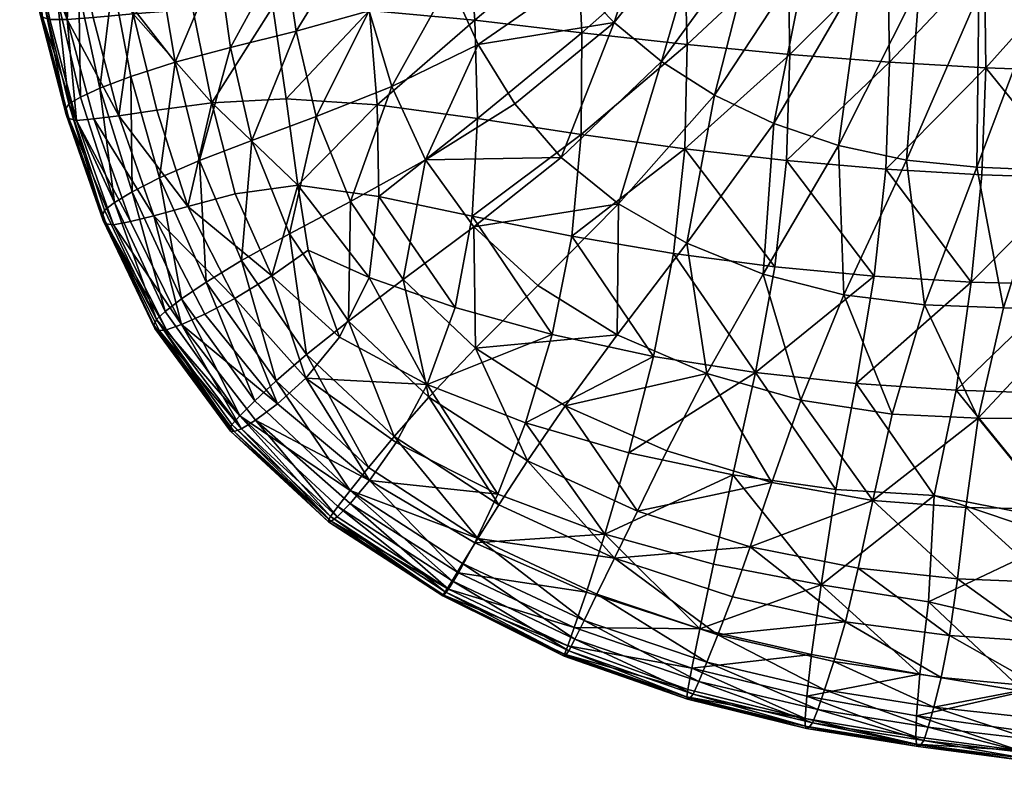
# Model space of a CAD drawing. Header units: inches. Extents: x -113 to 1, y -64 to 1.
# Tile 41 of 256: x -25 to -16, y -64 to -57. Entities that reach past the tile are written whole.
import ezdxf

# ---------------------------------------------------------------- set-up
doc = ezdxf.new("R2010")
doc.units = ezdxf.units.IN
doc.header["$MEASUREMENT"] = 0
doc.layers.add('AFUCH-3-STUP', color=5, linetype='Continuous')

msp = doc.modelspace()

# ---------------------------------------------------------------- meshes
at = {"layer": 'AFUCH-3-STUP'}
mesh = msp.add_polyface(dxfattribs=at)
corners = [(-15.9495, -56.6717, 17.331), (-15.1122, -56.7016, 17.3394), (-15.1392, -55.773, 17.3728), (-15.9775, -55.7446, 17.3641), (-14.2997, -56.7203, 17.3461), (-17.6943, -57.5048, 17.2338), (-18.615, -57.4154, 17.179), (-18.6362, -58.3491, 17.1236), (-17.7237, -58.453, 17.1669), (-16.8003, -57.5733, 17.2668), (-16.8344, -58.53, 17.1973), (-15.9368, -57.6226, 17.292), (-17.7136, -56.5696, 17.2685), (-18.6426, -56.4973, 17.2195), (-16.8158, -56.6273, 17.3051), (-15.1026, -57.6515, 17.3009), (-15.1389, -58.6077, 17.2389), (-17.7479, -55.658, 17.2969), (-16.8458, -55.7056, 17.3352), (-17.5322, -56.5957, 13.1543), (-17.997, -56.4048, 13.1476), (-17.4202, -55.0777, 13.1413), (-17.0439, -56.7534, 13.1597), (-16.9505, -55.1728, 13.1412), (-16.5321, -56.8745, 13.1603), (-16.473, -55.2517, 13.1412), (-16, -56.9573, 13.1631), (-15.9867, -55.3117, 13.1411), (-15.4508, -57.0054, 13.163), (-15.4928, -55.3555, 13.1412), (-14.8886, -57.0305, 13.1631), (-14.9917, -55.3861, 13.1412), (-18.3695, -57.868, 13.3288), (-17.8386, -58.1209, 13.3442), (-17.2595, -58.3175, 13.354), (-16.649, -58.4497, 13.3627), (-16.0196, -58.5144, 13.3655), (-15.3836, -58.5396, 13.3626), (-14.7487, -58.5544, 13.3584), (-14.323, -57.0515, 13.1634)]
mesh.append_faces([[corners[k] for k in face] for face in [(0, 1, 2), (2, 3, 0), (2, 1, 4), (5, 6, 7), (7, 8, 5), (9, 5, 8), (8, 10, 9), (11, 9, 10), (12, 13, 6), (6, 5, 12), (14, 12, 5), (5, 9, 14), (0, 14, 9), (9, 11, 0), (1, 0, 11), (11, 15, 1), (16, 15, 11), (4, 1, 15), (13, 12, 17), (12, 14, 18), (14, 0, 3), (19, 20, 21), (22, 19, 23), (24, 22, 25), (26, 24, 27), (28, 26, 29), (30, 28, 31), (20, 19, 32), (33, 32, 19), (19, 22, 33), (34, 33, 22), (22, 24, 34), (35, 34, 24), (24, 26, 35), (36, 35, 26), (26, 28, 36), (37, 36, 28), (28, 30, 37), (38, 37, 30), (30, 39, 38)]], dxfattribs={"vtx0": -1, "vtx1": -1, "vtx2": -1})
mesh = msp.add_polyface(dxfattribs=at)
corners = [(-19.2708, -55.6866, 13.1455), (-19.9774, -56.4137, 13.2684), (-20.2726, -55.9785, 13.2412), (-20.7415, -56.8517, 13.4455), (-20.9434, -56.2849, 13.3998), (-21.1109, -55.7061, 13.3578), (-21.6023, -56.4527, 13.5496), (-21.4633, -57.1129, 13.6053), (-21.262, -57.7898, 13.6608), (-20.4885, -57.4127, 13.4787), (-19.6461, -56.8288, 13.2893), (-19.2696, -57.2163, 13.302), (-20.1594, -57.9446, 13.5021), (-20.9587, -58.4479, 13.6942), (-21.9385, -58.0602, 13.8179), (-20.5185, -57.1968, 17.0239), (-21.4611, -57.1084, 16.9049), (-21.3925, -57.9549, 16.8595), (-20.4923, -58.0776, 16.9675), (-19.5599, -57.3087, 17.116), (-19.5635, -58.2195, 17.0568), (-18.615, -57.4154, 17.179), (-18.6362, -58.3491, 17.1236), (-20.5819, -56.3273, 17.0589), (-21.5526, -56.2637, 16.9339), (-19.6013, -56.4128, 17.1527), (-18.6426, -56.4973, 17.2195), (-20.6534, -55.472, 17.0771), (-19.6554, -55.5361, 17.1763), (-18.6844, -55.6007, 17.2463), (-18.8652, -55.9439, 13.1464), (-18.4407, -56.1849, 13.1472), (-18.8459, -57.5657, 13.3142), (-17.997, -56.4048, 13.1476), (-18.3695, -57.868, 13.3288), (-19.7439, -58.4257, 13.5117), (-19.2289, -58.8422, 13.5265)]
mesh.append_faces([[corners[k] for k in face] for face in [(0, 1, 2), (3, 4, 2), (2, 1, 3), (5, 4, 6), (7, 6, 4), (4, 3, 7), (8, 7, 3), (3, 9, 8), (10, 9, 3), (3, 1, 10), (11, 12, 9), (9, 10, 11), (13, 8, 9), (9, 12, 13), (7, 8, 14), (15, 16, 17), (17, 18, 15), (19, 15, 18), (18, 20, 19), (21, 19, 20), (20, 22, 21), (23, 24, 16), (16, 15, 23), (25, 23, 15), (15, 19, 25), (26, 25, 19), (19, 21, 26), (24, 23, 27), (23, 25, 28), (25, 26, 29), (10, 1, 0), (0, 30, 10), (11, 10, 30), (30, 31, 11), (32, 11, 31), (31, 33, 32), (34, 32, 33), (35, 12, 11), (11, 32, 35), (32, 34, 36)]], dxfattribs={"vtx0": -1, "vtx1": -1, "vtx2": -1})
mesh = msp.add_polyface(dxfattribs=at)
corners = [(-23.3406, -56.7532, 14.0517), (-23.4218, -55.9797, 14.0217), (-22.8844, -55.9173, 13.841), (-22.8174, -56.6574, 13.8776), (-22.2302, -56.5638, 13.711), (-22.3034, -55.8648, 13.669), (-23.7628, -56.8513, 14.227), (-23.8715, -56.0502, 14.2025), (-23.2048, -57.5737, 14.1007), (-23.5994, -57.7013, 14.2556), (-21.706, -55.8037, 13.5089), (-21.6023, -56.4527, 13.5496), (-22.1199, -57.2935, 13.7631), (-21.4633, -57.1129, 13.6053), (-21.9385, -58.0602, 13.8179), (-21.6315, -58.8204, 13.8598), (-21.262, -57.7898, 13.6608), (-22.707, -57.4396, 13.9248), (-22.5159, -58.2728, 13.9746), (-22.9845, -58.4535, 14.1357), (-23.3431, -58.6095, 14.2815), (-23.5896, -58.7343, 14.4296), (-23.8774, -57.8065, 14.4136), (-21.3925, -57.9549, 16.8595), (-22.2088, -57.9008, 16.7394), (-22.1039, -58.6752, 16.694), (-22.8743, -57.9359, 16.6102), (-22.3278, -57.0758, 16.772), (-23.0462, -57.0974, 16.6332), (-23.5808, -57.138, 16.509), (-23.3677, -58.001, 16.4949), (-21.4611, -57.1084, 16.9049), (-23.1928, -56.2576, 16.6435), (-23.7458, -56.2839, 16.5104), (-23.7089, -58.0522, 16.3841), (-23.9382, -57.1707, 16.3794), (-22.4477, -56.243, 16.7897), (-21.5526, -56.2637, 16.9339)]
mesh.append_faces([[corners[k] for k in face] for face in [(0, 1, 2), (2, 3, 0), (4, 3, 2), (2, 5, 4), (6, 7, 1), (1, 0, 6), (8, 9, 6), (6, 0, 8), (10, 11, 4), (12, 4, 11), (11, 13, 12), (14, 12, 13), (15, 14, 16), (17, 3, 4), (4, 12, 17), (18, 17, 12), (12, 14, 18), (8, 0, 3), (3, 17, 8), (19, 8, 17), (17, 18, 19), (20, 9, 8), (8, 19, 20), (23, 24, 25), (25, 24, 26), (27, 28, 26), (26, 24, 27), (29, 30, 26), (26, 28, 29), (31, 27, 24), (24, 23, 31), (32, 33, 29), (29, 28, 32), (34, 30, 29), (36, 32, 28), (28, 27, 36), (37, 36, 27), (27, 31, 37)]], dxfattribs={"vtx0": -1, "vtx1": -1, "vtx2": -1})
mesh.append_faces([[corners[k] for k in face] for face in [(29, 35, 34)]], dxfattribs={"vtx0": -1, "vtx2": -1})
mesh.append_faces([[corners[k] for k in face] for face in [(21, 22, 9)]], dxfattribs={"vtx1": -1, "vtx2": -1})
mesh = msp.add_polyface(dxfattribs=at)
corners = [(-24.0669, -56.9338, 14.3966), (-24.2004, -56.1109, 14.3794), (-23.8715, -56.0502, 14.2025), (-23.7628, -56.8513, 14.227), (-23.8774, -57.8065, 14.4136), (-23.5994, -57.7013, 14.2556), (-24.2598, -56.994, 14.5859), (-24.4135, -56.1547, 14.5708), (-24.052, -57.8851, 14.5968), (-24.3773, -57.0422, 14.8208), (-24.5379, -56.1896, 14.8127), (-24.1563, -57.9458, 14.8276), (-24.4153, -57.0865, 15.1248), (-24.5858, -56.2263, 15.1167), (-24.1837, -57.9945, 15.1316), (-23.7481, -58.8297, 14.6034), (-24.4161, -57.1313, 15.4633), (-24.5969, -56.2668, 15.4537), (-24.1814, -58.0408, 15.4699), (-24.3937, -57.1693, 15.7829), (-24.5746, -56.3015, 15.7737), (-24.1563, -58.0774, 15.7935), (-24.0886, -58.0941, 16.0595), (-24.3272, -57.1908, 16.0463), (-24.5063, -56.3225, 16.0331), (-24.1725, -57.1886, 16.2397), (-23.9319, -58.0808, 16.2452), (-24.1146, -56.3076, 16.3761), (-23.9382, -57.1707, 16.3794), (-23.5808, -57.138, 16.509), (-23.7458, -56.2839, 16.5104), (-24.3547, -56.3223, 16.2318), (-23.7089, -58.0522, 16.3841)]
mesh.append_faces([[corners[k] for k in face] for face in [(2, 3, 0), (3, 5, 4), (12, 13, 10), (14, 12, 9), (16, 17, 13), (13, 12, 16), (18, 16, 12), (12, 14, 18), (19, 20, 17), (17, 16, 19), (21, 19, 16), (16, 18, 21), (19, 21, 22), (24, 20, 19), (29, 30, 27)]], dxfattribs={"vtx0": -1, "vtx1": -1, "vtx2": -1})
mesh.append_faces([[corners[k] for k in face] for face in [(11, 8, 15), (19, 23, 24), (25, 23, 22), (22, 26, 25), (25, 28, 27), (27, 31, 25)]], dxfattribs={"vtx0": -1, "vtx2": -1})
mesh.append_faces([[corners[k] for k in face] for face in [(0, 1, 2), (4, 0, 3), (6, 7, 1), (1, 0, 6), (8, 6, 0), (0, 4, 8), (9, 10, 7), (7, 6, 9), (11, 9, 6), (6, 8, 11), (10, 9, 12), (9, 11, 14), (22, 23, 19), (15, 8, 4), (27, 28, 29), (25, 31, 24), (24, 23, 25), (32, 28, 25), (25, 26, 32)]], dxfattribs={"vtx1": -1, "vtx2": -1})
mesh = msp.add_polyface(dxfattribs=at)
corners = [(-20.4908, -61.8402, 14.3243), (-20.3023, -61.5385, 14.1828), (-19.2662, -62.0156, 14.1906), (-19.4239, -62.34, 14.3252), (-20.0458, -61.1457, 14.0424), (-19.0607, -61.5945, 14.0495), (-18.0494, -61.914, 14.0602), (-18.2084, -62.3634, 14.1994), (-19.2289, -58.8422, 13.5265), (-19.9524, -59.5723, 13.7052), (-20.5271, -59.0478, 13.7067), (-19.7439, -58.4257, 13.5117), (-20.5118, -60.1352, 13.8741), (-19.7065, -60.6519, 13.8781), (-19.2427, -60.0145, 13.7154), (-18.4368, -60.363, 13.7336), (-18.7954, -61.0562, 13.8959), (-17.855, -61.3389, 13.9047), (-19.5167, -62.3213, 16.4108), (-20.5174, -61.8804, 16.398), (-20.6635, -62.1468, 16.2451), (-18.2045, -61.2686, 16.7896), (-19.1381, -61.0721, 16.7484), (-19.3512, -61.8024, 16.5808), (-18.3792, -62.0689, 16.6086), (-20.0636, -60.8038, 16.6983), (-20.3121, -61.4419, 16.5477), (-18.7361, -59.2862, 17.0322), (-18.9159, -60.2081, 16.9059), (-18.0034, -60.354, 16.9497), (-20.9456, -60.4612, 16.6433), (-19.823, -60.0109, 16.8419), (-19.6474, -59.1311, 16.9666), (-20.5408, -58.9515, 16.8808), (-19.5635, -58.2195, 17.0568), (-20.4923, -58.0776, 16.9675), (-18.6362, -58.3491, 17.1236), (-18.8459, -57.5657, 13.3142), (-18.6184, -59.1949, 13.5358), (-18.3695, -57.868, 13.3288)]
mesh.append_faces([[corners[k] for k in face] for face in [(0, 1, 2), (2, 3, 0), (4, 5, 2), (2, 1, 4), (6, 7, 2), (2, 5, 6), (8, 9, 10), (10, 11, 8), (12, 13, 4), (14, 13, 12), (12, 9, 14), (15, 16, 13), (13, 14, 15), (5, 4, 13), (13, 16, 5), (5, 16, 17), (21, 22, 23), (23, 24, 21), (25, 26, 23), (23, 22, 25), (23, 26, 19), (27, 28, 29), (29, 28, 22), (30, 25, 31), (28, 31, 25), (25, 22, 28), (31, 32, 33), (34, 35, 33), (33, 32, 34), (28, 27, 32), (32, 31, 28), (36, 34, 32), (32, 27, 36), (8, 11, 37), (38, 8, 39), (14, 9, 8), (8, 38, 14), (15, 14, 38)]], dxfattribs={"vtx0": -1, "vtx1": -1, "vtx2": -1})
mesh.append_faces([[corners[k] for k in face] for face in [(18, 19, 20), (19, 18, 23)]], dxfattribs={"vtx1": -1, "vtx2": -1})
mesh = msp.add_polyface(dxfattribs=at)
corners = [(-14.5567, -60.7636, 13.7128), (-14.4081, -59.7866, 13.5438), (-13.7291, -59.7948, 13.5363), (-13.8448, -60.7553, 13.702), (-14.1201, -58.5719, 13.3545), (-13.4997, -58.5976, 13.3519), (-13.131, -60.7451, 13.691), (-14.601, -61.572, 13.8706), (-15.22, -59.5647, 17.1516), (-16.0697, -59.5441, 17.1381), (-16.2047, -60.5116, 17.0143), (-15.3053, -60.5401, 17.0325), (-15.2527, -61.6804, 16.8478), (-14.4635, -61.2102, 16.9419), (-14.4495, -60.4354, 17.0584), (-14.3889, -59.541, 17.1615), (-15.1389, -58.6077, 17.2389), (-15.9732, -58.5824, 17.2288), (-16.8344, -58.53, 17.1973), (-14.3256, -58.6077, 17.2456), (-13.637, -60.3752, 17.0717), (-13.5784, -59.5016, 17.1676), (-13.5275, -58.5867, 17.2461), (-13.4997, -57.6573, 17.3005), (-15.1026, -57.6515, 17.3009), (-13.6929, -61.1594, 16.958), (-15.09, -59.7806, 13.5518), (-14.7487, -58.5544, 13.3584), (-15.2722, -60.7676, 13.7248), (-16.0051, -60.7634, 13.7355), (-15.7799, -59.7737, 13.5598), (-15.3836, -58.5396, 13.3626), (-16.486, -59.7462, 13.5645), (-15.9368, -57.6226, 17.292), (-16.649, -58.4497, 13.3627), (-16.0196, -58.5144, 13.3655)]
mesh.append_faces([[corners[k] for k in face] for face in [(0, 1, 2), (2, 3, 0), (4, 5, 2), (2, 1, 4), (6, 3, 2), (7, 0, 3), (8, 9, 10), (10, 11, 8), (12, 11, 10), (13, 14, 11), (15, 8, 11), (11, 14, 15), (16, 17, 9), (9, 8, 16), (9, 17, 18), (19, 16, 8), (8, 15, 19), (20, 21, 15), (15, 14, 20), (22, 19, 15), (15, 21, 22), (19, 22, 23), (24, 16, 19), (25, 20, 14), (14, 13, 25), (26, 27, 4), (4, 1, 26), (0, 28, 26), (26, 1, 0), (29, 30, 26), (26, 28, 29), (31, 27, 26), (26, 30, 31), (32, 30, 29), (28, 0, 7), (18, 17, 33), (33, 17, 16), (34, 35, 32), (30, 32, 35), (35, 31, 30)]], dxfattribs={"vtx0": -1, "vtx1": -1, "vtx2": -1})
mesh = msp.add_polyface(dxfattribs=at)
corners = [(-23.8547, -58.9478, 15.1382), (-23.8363, -58.8994, 14.8381), (-23.3694, -59.878, 14.8447), (-23.3944, -59.9275, 15.1444), (-23.7481, -58.8297, 14.6034), (-23.2934, -59.805, 14.6018), (-24.1814, -58.0408, 15.4699), (-24.1837, -57.9945, 15.1316), (-23.8485, -58.9895, 15.472), (-24.1563, -57.9458, 14.8276), (-23.3848, -59.9574, 15.4724), (-23.8213, -59.0208, 15.7951), (-24.1563, -58.0774, 15.7935), (-23.7569, -59.0295, 16.0655), (-24.0886, -58.0941, 16.0595), (-23.348, -59.9759, 15.7879), (-23.2813, -59.9701, 16.0596), (-23.6052, -59.0005, 16.2545), (-23.9319, -58.0808, 16.2452), (-23.1454, -59.9224, 16.2635), (-22.9269, -59.5438, 14.2984), (-23.3431, -58.6095, 14.2815), (-22.9845, -58.4535, 14.1357), (-23.5994, -57.7013, 14.2556), (-23.5896, -58.7343, 14.4296), (-23.1461, -59.6925, 14.435), (-23.8774, -57.8065, 14.4136), (-23.3942, -58.949, 16.3853), (-22.9374, -59.8297, 16.3868), (-23.0905, -58.8661, 16.4862), (-22.6669, -58.7526, 16.5854), (-22.8743, -57.9359, 16.6102), (-23.3677, -58.001, 16.4949), (-23.7089, -58.0522, 16.3841), (-22.668, -59.6902, 16.4823)]
mesh.append_faces([[corners[k] for k in face] for face in [(2, 3, 0), (6, 7, 0), (0, 8, 6), (0, 7, 9), (10, 8, 0), (0, 3, 10), (11, 12, 6), (6, 8, 11), (12, 11, 13), (10, 15, 11), (11, 8, 10), (11, 15, 16), (20, 21, 22), (23, 21, 24), (21, 20, 25), (29, 30, 31), (31, 32, 29), (29, 32, 33), (34, 29, 27)]], dxfattribs={"vtx0": -1, "vtx1": -1, "vtx2": -1})
mesh.append_faces([[corners[k] for k in face] for face in [(0, 1, 2), (4, 1, 9), (27, 17, 19), (19, 28, 27)]], dxfattribs={"vtx0": -1, "vtx2": -1})
mesh.append_faces([[corners[k] for k in face] for face in [(4, 5, 2), (2, 1, 4), (9, 1, 0), (13, 14, 12), (16, 13, 11), (17, 18, 14), (14, 13, 17), (19, 17, 13), (13, 16, 19), (25, 24, 21), (26, 24, 4), (5, 4, 24), (24, 25, 5), (27, 33, 18), (18, 17, 27), (33, 27, 29), (27, 28, 34)]], dxfattribs={"vtx1": -1, "vtx2": -1})
mesh = msp.add_polyface(dxfattribs=at)
corners = [(-21.262, -57.7898, 13.6608), (-20.9587, -58.4479, 13.6942), (-21.6315, -58.8204, 13.8598), (-21.1594, -59.5208, 13.8741), (-20.5271, -59.0478, 13.7067), (-19.7439, -58.4257, 13.5117), (-20.1594, -57.9446, 13.5021), (-20.5118, -60.1352, 13.8741), (-19.9524, -59.5723, 13.7052), (-22.1789, -59.1117, 14.0207), (-22.5159, -58.2728, 13.9746), (-21.9385, -58.0602, 13.8179), (-21.6506, -59.8918, 14.0377), (-20.9285, -60.5748, 14.0423), (-22.6077, -59.35, 14.164), (-22.9845, -58.4535, 14.1357), (-22.026, -60.1921, 14.1816), (-22.9269, -59.5438, 14.2984), (-22.2988, -60.4286, 14.3122), (-22.4885, -60.6063, 14.4458), (-23.1461, -59.6925, 14.435), (-21.4651, -59.5031, 16.703), (-21.7309, -60.0361, 16.5926), (-20.9456, -60.4612, 16.6433), (-20.6934, -59.7706, 16.7725), (-22.1039, -58.6752, 16.694), (-21.3787, -58.7767, 16.7904), (-21.3925, -57.9549, 16.8595), (-22.8743, -57.9359, 16.6102), (-22.6669, -58.7526, 16.5854), (-22.337, -59.4861, 16.5712), (-22.0117, -59.2574, 16.6502), (-20.4923, -58.0776, 16.9675), (-20.5408, -58.9515, 16.8808), (-19.823, -60.0109, 16.8419), (-23.0905, -58.8661, 16.4862), (-22.668, -59.6902, 16.4823), (-22.9374, -59.8297, 16.3868), (-22.2873, -60.6345, 16.3878), (-22.0336, -60.4025, 16.4911)]
mesh.append_faces([[corners[k] for k in face] for face in [(0, 1, 2), (3, 2, 1), (1, 4, 3), (5, 4, 1), (1, 6, 5), (7, 3, 4), (4, 8, 7), (9, 10, 11), (11, 2, 9), (12, 9, 2), (2, 3, 12), (13, 12, 3), (14, 15, 10), (10, 9, 14), (16, 14, 9), (9, 12, 16), (15, 14, 17), (18, 17, 14), (14, 16, 18), (21, 22, 23), (23, 24, 21), (25, 26, 27), (28, 29, 25), (30, 31, 25), (25, 29, 30), (21, 26, 25), (25, 31, 21), (32, 27, 26), (26, 33, 32), (24, 33, 26), (26, 21, 24), (33, 24, 34), (30, 29, 35), (35, 36, 30), (30, 36, 39), (39, 22, 30), (31, 30, 22), (22, 21, 31)]], dxfattribs={"vtx0": -1, "vtx1": -1, "vtx2": -1})
mesh.append_faces([[corners[k] for k in face] for face in [(36, 37, 38)]], dxfattribs={"vtx0": -1, "vtx2": -1})
mesh.append_faces([[corners[k] for k in face] for face in [(19, 20, 17)]], dxfattribs={"vtx1": -1, "vtx2": -1})
mesh = msp.add_polyface(dxfattribs=at)
corners = [(-17.855, -61.3389, 13.9047), (-18.0494, -61.914, 14.0602), (-19.0607, -61.5945, 14.0495), (-16.939, -59.4904, 17.1139), (-17.8292, -59.4058, 17.0791), (-18.0034, -60.354, 16.9497), (-17.1006, -60.4527, 16.9858), (-18.7361, -59.2862, 17.0322), (-19.1381, -61.0721, 16.7484), (-18.2045, -61.2686, 16.7896), (-17.2817, -61.3997, 16.8199), (-16.0697, -59.5441, 17.1381), (-16.2047, -60.5116, 17.0143), (-16.4018, -61.4548, 16.8564), (-16.8344, -58.53, 17.1973), (-18.3792, -62.0689, 16.6086), (-17.4133, -62.2544, 16.6285), (-16.4525, -62.4091, 16.6363), (-16.9513, -61.5, 13.9087), (-16.7769, -60.7259, 13.7413), (-16.0051, -60.7634, 13.7355), (-16.486, -59.7462, 13.5645), (-16.192, -62.2029, 14.06), (-17.0819, -62.1073, 14.0655), (-17.596, -60.6, 13.7451), (-17.7237, -58.453, 17.1669), (-18.6362, -58.3491, 17.1236), (-18.3695, -57.868, 13.3288), (-17.8386, -58.1209, 13.3442), (-18.6184, -59.1949, 13.5358), (-17.9324, -59.4724, 13.5474), (-17.2595, -58.3175, 13.354), (-17.2097, -59.657, 13.5567), (-16.649, -58.4497, 13.3627), (-18.4368, -60.363, 13.7336), (-18.7954, -61.0562, 13.8959)]
mesh.append_faces([[corners[k] for k in face] for face in [(0, 1, 2), (3, 4, 5), (5, 6, 3), (5, 4, 7), (8, 9, 5), (10, 6, 5), (5, 9, 10), (11, 3, 6), (6, 12, 11), (13, 12, 6), (6, 10, 13), (14, 3, 11), (9, 15, 16), (16, 10, 9), (13, 10, 16), (16, 17, 13), (18, 19, 20), (20, 19, 21), (22, 23, 18), (1, 0, 18), (18, 23, 1), (24, 19, 18), (18, 0, 24), (4, 25, 26), (26, 7, 4), (3, 14, 25), (25, 4, 3), (27, 28, 29), (30, 29, 28), (28, 31, 30), (32, 30, 31), (31, 33, 32), (21, 32, 33), (29, 30, 34), (24, 34, 30), (30, 32, 24), (19, 24, 32), (32, 21, 19), (0, 35, 34), (34, 24, 0)]], dxfattribs={"vtx0": -1, "vtx1": -1, "vtx2": -1})
mesh = msp.add_polyface(dxfattribs=at)
corners = [(-22.6244, -60.7399, 14.6135), (-22.4885, -60.6063, 14.4458), (-21.6345, -61.4101, 14.4556), (-21.7445, -61.5523, 14.6279), (-22.2988, -60.4286, 14.3122), (-21.4702, -61.2026, 14.3225), (-21.8124, -61.6431, 14.863), (-22.6949, -60.82, 14.8552), (-23.3694, -59.878, 14.8447), (-23.2934, -59.805, 14.6018), (-23.1461, -59.6925, 14.435), (-22.7064, -60.8524, 15.1538), (-23.3944, -59.9275, 15.1444), (-21.8268, -61.6713, 15.1573), (-22.706, -60.8787, 15.4755), (-23.3848, -59.9574, 15.4724), (-21.8294, -61.6912, 15.4751), (-21.8051, -61.6843, 15.787), (-22.6735, -60.8811, 15.7897), (-23.348, -59.9759, 15.7879), (-22.6101, -60.8579, 16.0612), (-21.7519, -61.6454, 16.0611), (-21.2416, -60.9271, 14.1886), (-22.026, -60.1921, 14.1816), (-21.6506, -59.8918, 14.0377), (-22.9269, -59.5438, 14.2984), (-22.4845, -60.7804, 16.2595), (-23.1454, -59.9224, 16.2635), (-23.2813, -59.9701, 16.0596), (-22.2873, -60.6345, 16.3878), (-22.9374, -59.8297, 16.3868), (-21.6349, -61.5254, 16.25), (-21.4607, -61.3205, 16.3926), (-22.0336, -60.4025, 16.4911), (-22.668, -59.6902, 16.4823)]
mesh.append_faces([[corners[k] for k in face] for face in [(4, 5, 2), (11, 12, 8), (13, 11, 7), (14, 15, 12), (12, 11, 14), (16, 14, 11), (11, 13, 16), (17, 18, 14), (14, 16, 17), (19, 15, 14), (14, 18, 19), (20, 18, 17), (22, 23, 24), (5, 4, 23), (23, 22, 5), (25, 4, 1), (19, 18, 20), (29, 33, 34)]], dxfattribs={"vtx0": -1, "vtx1": -1, "vtx2": -1})
mesh.append_faces([[corners[k] for k in face] for face in [(0, 1, 2), (2, 3, 0), (8, 9, 0), (0, 7, 8), (17, 21, 20), (20, 26, 27), (27, 28, 20), (21, 31, 26), (26, 20, 21), (33, 29, 32)]], dxfattribs={"vtx0": -1, "vtx2": -1})
mesh.append_faces([[corners[k] for k in face] for face in [(2, 1, 4), (6, 7, 0), (0, 3, 6), (10, 1, 0), (0, 9, 10), (8, 7, 11), (7, 6, 13), (29, 30, 27), (27, 26, 29), (32, 29, 26), (26, 31, 32), (20, 28, 19)]], dxfattribs={"vtx1": -1, "vtx2": -1})
mesh = msp.add_polyface(dxfattribs=at)
corners = [(-21.6345, -61.4101, 14.4556), (-21.4702, -61.2026, 14.3225), (-20.4908, -61.8402, 14.3243), (-20.6269, -62.0644, 14.4654), (-21.2416, -60.9271, 14.1886), (-20.3023, -61.5385, 14.1828), (-20.7205, -62.2187, 14.6377), (-21.7445, -61.5523, 14.6279), (-19.6207, -62.7429, 14.641), (-20.7831, -62.3194, 14.8645), (-21.8124, -61.6431, 14.863), (-19.6761, -62.8457, 14.8651), (-20.8044, -62.3504, 15.1508), (-21.8268, -61.6713, 15.1573), (-19.7054, -62.8847, 15.1464), (-20.8057, -62.3552, 15.4652), (-21.8294, -61.6912, 15.4751), (-19.718, -62.8944, 15.4593), (-20.7953, -62.3494, 15.7739), (-21.8051, -61.6843, 15.787), (-19.7144, -62.8766, 15.7621), (-20.755, -62.2953, 16.0466), (-21.7519, -61.6454, 16.0611), (-19.6853, -62.8017, 16.0272), (-21.6349, -61.5254, 16.25), (-20.6635, -62.1468, 16.2451), (-19.6262, -62.6385, 16.2438), (-21.1594, -59.5208, 13.8741), (-20.5118, -60.1352, 13.8741), (-20.9285, -60.5748, 14.0423), (-20.0458, -61.1457, 14.0424), (-21.6506, -59.8918, 14.0377), (-21.4607, -61.3205, 16.3926), (-20.5174, -61.8804, 16.398), (-21.224, -60.9793, 16.5178), (-22.0336, -60.4025, 16.4911), (-20.3121, -61.4419, 16.5477), (-20.9456, -60.4612, 16.6433), (-20.0636, -60.8038, 16.6983), (-19.823, -60.0109, 16.8419), (-20.6934, -59.7706, 16.7725), (-21.7309, -60.0361, 16.5926)]
mesh.append_faces([[corners[k] for k in face] for face in [(0, 1, 2), (4, 5, 2), (2, 1, 4), (12, 13, 10), (14, 12, 9), (15, 16, 13), (13, 12, 15), (17, 15, 12), (18, 19, 16), (16, 15, 18), (20, 18, 15), (19, 18, 21), (27, 28, 29), (30, 29, 28), (31, 29, 4), (5, 4, 29), (29, 30, 5), (32, 34, 35), (36, 34, 32), (37, 34, 36), (36, 38, 37), (39, 40, 37), (35, 34, 37), (37, 41, 35)]], dxfattribs={"vtx0": -1, "vtx1": -1, "vtx2": -1})
mesh.append_faces([[corners[k] for k in face] for face in [(2, 3, 0), (24, 22, 21), (21, 25, 24), (32, 24, 25), (25, 33, 32)]], dxfattribs={"vtx0": -1, "vtx2": -1})
mesh.append_faces([[corners[k] for k in face] for face in [(6, 7, 0), (0, 3, 6), (8, 6, 3), (9, 10, 7), (7, 6, 9), (11, 9, 6), (10, 9, 12), (21, 22, 19), (23, 21, 18), (26, 25, 21), (32, 33, 36)]], dxfattribs={"vtx1": -1, "vtx2": -1})
mesh = msp.add_polyface(dxfattribs=at)
corners = [(-13.8448, -60.7553, 13.702), (-13.8709, -61.5582, 13.8588), (-14.601, -61.572, 13.8706), (-13.1414, -61.5396, 13.8459), (-14.6045, -62.24, 14.0356), (-13.8565, -62.2285, 14.0189), (-13.1153, -62.209, 14.0032), (-14.6079, -62.7844, 14.1804), (-13.8385, -62.7825, 14.1702), (-13.0847, -62.7671, 14.1566), (-16.2047, -60.5116, 17.0143), (-16.4018, -61.4548, 16.8564), (-15.2527, -61.6804, 16.8478), (-15.3053, -60.5401, 17.0325), (-14.4635, -61.2102, 16.9419), (-13.6929, -61.1594, 16.958), (-14.4553, -61.7728, 16.8377), (-13.748, -61.8372, 16.8324), (-14.9808, -61.7396, 16.8385), (-15.2527, -61.8405, 16.8141), (-14.557, -62.2836, 16.7228), (-13.8137, -62.4509, 16.6957), (-15.3432, -61.5764, 13.881), (-16.1174, -61.5627, 13.8978), (-16.0051, -60.7634, 13.7355), (-15.2722, -60.7676, 13.7248), (-16.9513, -61.5, 13.9087), (-16.192, -62.2029, 14.06), (-15.3752, -62.2356, 14.049), (-15.4089, -62.7649, 14.1958), (-16.2642, -62.7086, 14.2045), (-15.51, -62.627, 16.6147), (-14.6623, -62.8537, 16.5738), (-13.8715, -63.0062, 16.5398), (-16.4525, -62.4091, 16.6363), (-15.5967, -63.2119, 16.4224), (-16.4018, -61.4548, 16.8564)]
mesh.append_faces([[corners[k] for k in face] for face in [(0, 1, 2), (3, 1, 0), (4, 2, 1), (1, 5, 4), (6, 5, 1), (7, 4, 5), (5, 8, 7), (9, 8, 5), (10, 11, 12), (13, 12, 14), (15, 14, 16), (16, 17, 15), (12, 18, 16), (16, 14, 12), (19, 20, 16), (16, 18, 19), (21, 17, 16), (16, 20, 21), (22, 23, 24), (24, 25, 22), (24, 23, 26), (2, 22, 25), (26, 23, 27), (28, 27, 23), (23, 22, 28), (4, 28, 22), (22, 2, 4), (29, 30, 27), (27, 28, 29), (7, 29, 28), (28, 4, 7), (31, 32, 20), (20, 19, 31), (33, 21, 20), (20, 32, 33), (19, 11, 34), (34, 31, 19), (35, 31, 34), (12, 36, 19), (19, 18, 12)]], dxfattribs={"vtx0": -1, "vtx1": -1, "vtx2": -1})
mesh = msp.add_polyface(dxfattribs=at)
corners = [(-18.3388, -62.703, 14.3343), (-19.4239, -62.34, 14.3252), (-19.2662, -62.0156, 14.1906), (-18.2084, -62.3634, 14.1994), (-19.5382, -62.5752, 14.4728), (-20.6269, -62.0644, 14.4654), (-20.4908, -61.8402, 14.3243), (-18.4381, -62.9496, 14.4766), (-19.6207, -62.7429, 14.641), (-18.5097, -63.1222, 14.6453), (-20.7205, -62.2187, 14.6377), (-19.6761, -62.8457, 14.8651), (-18.5612, -63.2357, 14.8602), (-20.7831, -62.3194, 14.8645), (-19.7054, -62.8847, 15.1464), (-20.8044, -62.3504, 15.1508), (-19.718, -62.8944, 15.4593), (-20.8057, -62.3552, 15.4652), (-19.7144, -62.8766, 15.7621), (-20.7953, -62.3494, 15.7739), (-19.6853, -62.8017, 16.0272), (-20.755, -62.2953, 16.0466), (-19.6262, -62.6385, 16.2438), (-20.6635, -62.1468, 16.2451), (-19.5167, -62.3213, 16.4108), (-18.5017, -62.6484, 16.4244), (-18.3792, -62.0689, 16.6086), (-19.3512, -61.8024, 16.5808), (-17.4443, -63.3717, 14.651), (-17.4905, -63.4926, 14.8579), (-18.5917, -63.2703, 15.1438), (-17.5219, -63.5307, 15.1379), (-18.6112, -63.2802, 15.4562), (-17.5448, -63.5424, 15.4498), (-18.6164, -63.2593, 15.7588), (-17.556, -63.5206, 15.7537), (-18.6076, -63.1941, 16.0262), (-17.5574, -63.4536, 16.0221), (-18.5716, -63.0022, 16.2444), (-17.5004, -62.8801, 16.4296)]
mesh.append_faces([[corners[k] for k in face] for face in [(0, 1, 2), (2, 3, 0), (6, 1, 4), (1, 0, 7), (15, 14, 16), (17, 16, 18), (19, 18, 20), (25, 26, 27), (30, 14, 11), (31, 30, 12), (32, 16, 14), (14, 30, 32), (33, 32, 30), (34, 18, 16), (16, 32, 34), (35, 34, 32), (18, 34, 36)]], dxfattribs={"vtx0": -1, "vtx1": -1, "vtx2": -1})
mesh.append_faces([[corners[k] for k in face] for face in [(27, 24, 25), (38, 36, 37)]], dxfattribs={"vtx0": -1, "vtx2": -1})
mesh.append_faces([[corners[k] for k in face] for face in [(4, 5, 6), (7, 4, 1), (5, 4, 8), (9, 8, 4), (4, 7, 9), (10, 8, 11), (12, 11, 8), (8, 9, 12), (13, 11, 14), (21, 20, 22), (23, 22, 24), (28, 9, 7), (29, 12, 9), (11, 12, 30), (36, 20, 18), (37, 36, 34), (38, 22, 20), (20, 36, 38), (25, 24, 22), (22, 38, 25), (39, 25, 38)]], dxfattribs={"vtx1": -1, "vtx2": -1})
mesh = msp.add_polyface(dxfattribs=at)
corners = [(-18.5017, -62.6484, 16.4244), (-17.5004, -62.8801, 16.4296), (-17.4133, -62.2544, 16.6285), (-18.3792, -62.0689, 16.6086), (-16.5289, -63.057, 16.4318), (-16.4525, -62.4091, 16.6363), (-17.1965, -62.5857, 14.2037), (-18.2084, -62.3634, 14.1994), (-18.0494, -61.914, 14.0602), (-17.0819, -62.1073, 14.0655), (-16.2642, -62.7086, 14.2045), (-16.192, -62.2029, 14.06), (-18.3388, -62.703, 14.3343), (-17.2992, -62.942, 14.3439), (-16.3376, -63.0863, 14.3495), (-17.383, -63.1962, 14.4851), (-18.4381, -62.9496, 14.4766), (-16.4041, -63.3517, 14.4903), (-17.4443, -63.3717, 14.651), (-16.4546, -63.5312, 14.6526), (-18.5097, -63.1222, 14.6453), (-17.4905, -63.4926, 14.8579), (-16.493, -63.6496, 14.8561), (-18.5612, -63.2357, 14.8602), (-17.5219, -63.5307, 15.1379), (-16.5219, -63.6906, 15.1293), (-18.5917, -63.2703, 15.1438), (-17.5448, -63.5424, 15.4498), (-16.5451, -63.7048, 15.4392), (-18.6112, -63.2802, 15.4562), (-17.556, -63.5206, 15.7537), (-16.5593, -63.683, 15.7439), (-18.6164, -63.2593, 15.7588), (-17.5574, -63.4536, 16.0221), (-18.5716, -63.0022, 16.2444), (-17.5416, -63.2539, 16.2404), (-16.56, -63.4299, 16.235), (-16.5662, -63.6175, 16.0123)]
mesh.append_faces([[corners[k] for k in face] for face in [(2, 3, 0), (4, 5, 2), (6, 7, 8), (8, 9, 6), (10, 6, 9), (9, 11, 10), (12, 7, 6), (6, 13, 12), (14, 13, 6), (6, 10, 14), (12, 13, 15), (13, 14, 17), (25, 24, 21), (26, 24, 27), (28, 27, 24), (24, 25, 28), (29, 27, 30), (31, 30, 27), (27, 28, 31), (32, 30, 33), (33, 30, 31)]], dxfattribs={"vtx0": -1, "vtx1": -1, "vtx2": -1})
mesh.append_faces([[corners[k] for k in face] for face in [(2, 1, 4), (33, 35, 34), (37, 36, 35), (35, 33, 37), (31, 37, 33)]], dxfattribs={"vtx0": -1, "vtx2": -1})
mesh.append_faces([[corners[k] for k in face] for face in [(0, 1, 2), (15, 16, 12), (17, 15, 13), (16, 15, 18), (19, 18, 15), (15, 17, 19), (20, 18, 21), (22, 21, 18), (18, 19, 22), (23, 21, 24), (21, 22, 25), (34, 35, 1), (4, 1, 35), (35, 36, 4)]], dxfattribs={"vtx1": -1, "vtx2": -1})
mesh = msp.add_polyface(dxfattribs=at)
corners = [(-15.4519, -63.1704, 14.3427), (-16.3376, -63.0863, 14.3495), (-16.2642, -62.7086, 14.2045), (-15.4089, -62.7649, 14.1958), (-14.625, -63.2106, 14.3318), (-14.6549, -63.5069, 14.4814), (-15.4995, -63.45, 14.4875), (-16.4041, -63.3517, 14.4903), (-15.5389, -63.6375, 14.6478), (-16.4546, -63.5312, 14.6526), (-15.5695, -63.7611, 14.8471), (-16.493, -63.6496, 14.8561), (-14.7064, -63.8295, 14.8392), (-14.6834, -63.7027, 14.6425), (-15.5946, -63.8086, 15.1171), (-16.5219, -63.6906, 15.1293), (-14.7266, -63.8812, 15.1046), (-15.616, -63.8259, 15.4265), (-16.5451, -63.7048, 15.4392), (-16.56, -63.4299, 16.235), (-16.5662, -63.6175, 16.0123), (-15.6364, -63.7412, 16.0044), (-15.6289, -63.5616, 16.2284), (-16.5593, -63.683, 15.7439), (-15.6301, -63.8047, 15.7334), (-14.7565, -63.8796, 15.7199), (-14.7596, -63.8193, 15.9904), (-14.7499, -63.6562, 16.213), (-15.5967, -63.2119, 16.4224), (-16.5289, -63.057, 16.4318), (-14.7448, -63.8993, 15.4112), (-16.4525, -62.4091, 16.6363), (-14.7218, -63.345, 16.4025), (-14.6623, -62.8537, 16.5738), (-15.51, -62.627, 16.6147)]
mesh.append_faces([[corners[k] for k in face] for face in [(0, 1, 2), (2, 3, 0), (4, 0, 3), (7, 1, 0), (14, 15, 11), (16, 14, 10), (17, 18, 15), (15, 14, 17), (23, 24, 21), (21, 24, 25), (17, 14, 16), (16, 30, 17), (24, 17, 30), (30, 25, 24), (23, 18, 17), (17, 24, 23), (32, 33, 34)]], dxfattribs={"vtx0": -1, "vtx1": -1, "vtx2": -1})
mesh.append_faces([[corners[k] for k in face] for face in [(0, 6, 7), (8, 6, 5), (19, 20, 21), (21, 22, 19), (25, 26, 21), (31, 29, 28), (34, 28, 32)]], dxfattribs={"vtx0": -1, "vtx2": -1})
mesh.append_faces([[corners[k] for k in face] for face in [(5, 6, 0), (8, 9, 7), (7, 6, 8), (10, 11, 9), (9, 8, 10), (12, 10, 8), (8, 13, 12), (11, 10, 14), (10, 12, 16), (21, 20, 23), (27, 22, 21), (21, 26, 27), (28, 29, 19), (19, 22, 28), (32, 28, 22), (22, 27, 32)]], dxfattribs={"vtx1": -1, "vtx2": -1})

doc.saveas('drawing.dxf')
